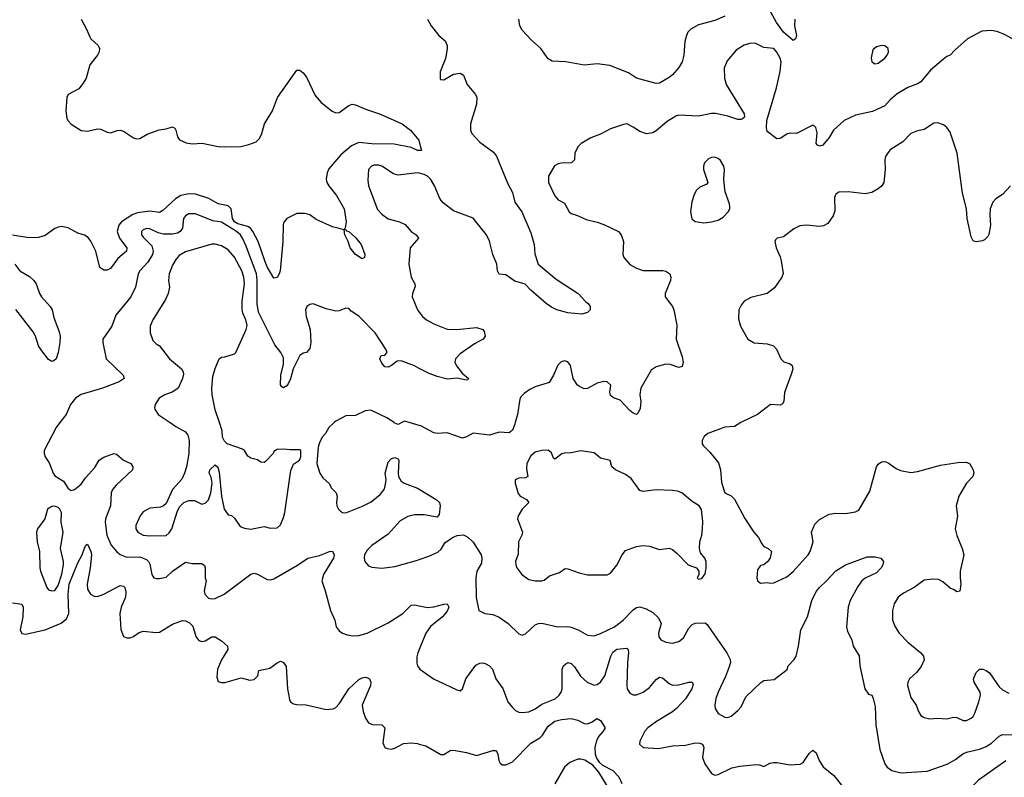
# Model space of a CAD drawing. Header units: inches. Extents: x 1384664 to 1536621, y 460766 to 646467.
# Tile 187 of 256: x 1427554 to 1433582, y 567828 to 572467. Entities that reach past the tile are written whole.
import ezdxf

# ---------------------------------------------------------------- set-up
doc = ezdxf.new("R2010")
doc.units = ezdxf.units.IN
doc.header["$MEASUREMENT"] = 0
for name, color, linetype in [('B4526', 7, 'Continuous'), ('B4527', 7, 'Continuous'), ('B4536', 7, 'Continuous'), ('B4537', 7, 'Continuous')]:
    doc.layers.add(name, color=color, linetype=linetype)

msp = doc.modelspace()

# ---------------------------------------------------------------- linework, layer by layer
at = {"layer": 'B4526', "color": 5}
for points, elevation in [([(1427800.5, 570000), (1427777.7, 569970), (1427703.8, 569830), (1427703.8, 569810), (1427710, 569791.3), (1427733.7, 569753.7), (1427758.7, 569690), (1427770, 569673), (1427822.3, 569642.3), (1427850, 569596), (1427870, 569583.8), (1427890, 569590.5), (1427930, 569623.7), (1427957.3, 569662.7), (1428014.5, 569725.5), (1428040.9, 569770), (1428070, 569789.1), (1428130, 569810.4), (1428147.7, 569807.7), (1428190, 569770.5), (1428234.8, 569750), (1428247.7, 569730), (1428244.9, 569710), (1428144.1, 569615.9), (1428123.1, 569590), (1428113.8, 569570), (1428109.4, 569490), (1428078.9, 569410), (1428077.4, 569390), (1428087.8, 569310), (1428114.5, 569250), (1428148.9, 569208.9), (1428170, 569192.4), (1428210, 569175.2), (1428290, 569177.5), (1428330, 569162.3), (1428342.3, 569150), (1428350, 569133.4), (1428362.6, 569070), (1428376, 569050), (1428390, 569044.9), (1428410, 569045.3), (1428450, 569054), (1428490, 569090.3), (1428570, 569145.5), (1428610, 569136.4), (1428670, 569137.6), (1428684.9, 569124.9), (1428690.2, 569110), (1428690.3, 569050.3), (1428695.8, 569030), (1428683.8, 568970), (1428687.3, 568950), (1428710, 568925.2), (1428730, 568920.2), (1428750, 568923.8), (1428805.4, 568950), (1428970, 569072.4), (1428990, 569077.6), (1429010, 569071.8), (1429070, 569040.2), (1429090, 569036.9), (1429110, 569042.3), (1429253.9, 569126.1), (1429319, 569170), (1429390, 569185.2), (1429450, 569210.3), (1429470, 569212.7), (1429479.6, 569190), (1429474.2, 569170), (1429413.7, 569070), (1429403.7, 569030), (1429424.9, 568970), (1429457.3, 568850), (1429482.4, 568790), (1429490.5, 568750), (1429510, 568725.5), (1429530, 568710.7), (1429559.8, 568699.8), (1429594.4, 568694.4), (1429630, 568696.4), (1429681.2, 568710), (1429810, 568774), (1429900.5, 568830), (1429950, 568881.1), (1429970, 568884.6), (1430000, 568877.9)], 740), ([(1428475.1, 570000), (1428510, 569975.8), (1428570, 569944.4), (1428583.5, 569923.5), (1428591.1, 569890), (1428590.2, 569810), (1428576.1, 569730), (1428563.9, 569690), (1428546.1, 569653.9), (1428489, 569590), (1428450, 569503.7), (1428434, 569490), (1428416.9, 569483.1), (1428350, 569476), (1428310, 569454), (1428291.7, 569430), (1428264.9, 569370), (1428264.6, 569350), (1428276.4, 569330), (1428310.2, 569310.2), (1428350, 569305.8), (1428450, 569308.9), (1428470, 569324.4), (1428485.1, 569350), (1428520.1, 569459.9), (1428534.8, 569485.2), (1428558, 569510), (1428590, 569523.1), (1428623.4, 569523.4), (1428670, 569501), (1428690, 569506), (1428710, 569526.8), (1428724.7, 569570), (1428731.6, 569630), (1428726.2, 569666.2), (1428713.2, 569690), (1428717.2, 569710), (1428750, 569741), (1428767.1, 569727.1), (1428776.1, 569696.1), (1428788.8, 569550), (1428805.3, 569470), (1428830, 569436), (1428850, 569430.8), (1428870, 569414), (1428904.4, 569364.4), (1428930, 569353), (1428970, 569346.4), (1429050, 569363.7), (1429090, 569354), (1429130, 569354.9), (1429150, 569373), (1429170, 569419.1), (1429178, 569450), (1429213.8, 569706.2), (1429230, 569744.7), (1429266, 569770), (1429275.3, 569790), (1429275.3, 569830), (1429270, 569834), (1429210, 569833.2), (1429170, 569838), (1429130, 569834.5), (1429110, 569822), (1429104.9, 569810), (1429058.7, 569761.3), (1429050, 569755.1), (1429030, 569758), (1429010, 569772), (1428970, 569782), (1428957.2, 569790), (1428950, 569795.1), (1428930, 569829.4), (1428917.4, 569837.4), (1428824, 569870), (1428807, 569887), (1428796, 569910), (1428793.2, 569950), (1428776.3, 570000)], 760), ([(1429480, 570000), (1429447.3, 569970), (1429427.1, 569932.9), (1429406, 569910), (1429390, 569875.3), (1429381.6, 569850), (1429373, 569750), (1429391, 569690), (1429410, 569662), (1429450, 569624.7), (1429461.3, 569601.3), (1429490.5, 569570), (1429497.1, 569550), (1429492.7, 569510), (1429495.5, 569490), (1429504.9, 569470), (1429518, 569458), (1429530, 569450.4), (1429550, 569447.9), (1429652.4, 569487.6), (1429705.5, 569514.5), (1429760.7, 569559.3), (1429784.8, 569590), (1429791.3, 569610), (1429796.9, 569650), (1429792.3, 569690), (1429810, 569758), (1429830, 569781), (1429850, 569786), (1429870, 569778), (1429876, 569770), (1429870.7, 569690), (1429874, 569670), (1429890, 569641), (1429908.4, 569628.4), (1429990, 569598.4), (1430000, 569592.4)], 760), ([(1429893.2, 570000), (1429870, 569989), (1429850, 569997.2), (1429845.8, 570000)], 760), ([(1430000, 569982.2), (1429937.9, 570000)], 760), ([(1430000, 569435.5), (1429970, 569435.6), (1429930, 569425.1), (1429882.5, 569397.5), (1429810, 569316.9), (1429710, 569246.9), (1429681.2, 569218.8), (1429664.6, 569190), (1429662.6, 569170), (1429667.2, 569150), (1429676.5, 569136.5), (1429690, 569123.7), (1429710, 569114.6), (1429770, 569108.9), (1429850, 569119.5), (1429990, 569158), (1430000, 569161.4)], 760), ([(1427510, 568896.1), (1427567.4, 568887.4), (1427575.2, 568870), (1427573.4, 568810), (1427558, 568730), (1427567.7, 568707.7), (1427590, 568704.7), (1427710, 568731.7), (1427808.8, 568771.2), (1427841.6, 568798.4), (1427855.8, 568830), (1427851, 568950), (1427857.2, 569010), (1427910, 569142.2), (1427936.9, 569190), (1427950, 569232), (1427959, 569250), (1427970, 569254.9), (1427990, 569211), (1427993, 569190), (1427985.3, 569110), (1427966.7, 569010), (1427970, 568980.4), (1427986.7, 568950), (1428010, 568936.3), (1428030, 568935), (1428070, 568950.1), (1428170, 569002), (1428190, 568998.7), (1428197.4, 568990), (1428203.7, 568963.7), (1428201.8, 568930), (1428176.3, 568870), (1428168.1, 568830), (1428172.7, 568732.7), (1428190.6, 568690.6), (1428210, 568681), (1428230, 568682.8), (1428250, 568690.6), (1428284.7, 568715.3), (1428310, 568722), (1428390, 568713.7), (1428410, 568717), (1428490, 568766), (1428550, 568788), (1428570, 568786.7), (1428594.1, 568774.1), (1428613.1, 568753.1), (1428632.6, 568690), (1428650, 568666.3), (1428670, 568659.1), (1428690, 568662.8), (1428730, 568688.7), (1428750, 568688.7), (1428790, 568664.2), (1428826, 568630), (1428828, 568610), (1428790, 568547), (1428765.8, 568490), (1428761.4, 568441.4), (1428770, 568414.8), (1428788.5, 568408.5), (1428810, 568408.5), (1428910, 568437.3), (1428963.5, 568423.5), (1428990, 568427.7), (1429012.7, 568450), (1429018, 568482), (1429084.6, 568495.4), (1429130, 568528.2), (1429150, 568538.8), (1429157.3, 568537.3), (1429170, 568531.3), (1429186.2, 568506.2), (1429193.7, 568370), (1429204.8, 568304.8), (1429211, 568290), (1429230, 568277.3), (1429250, 568273.4), (1429308.3, 568271.7), (1429430, 568243), (1429473.8, 568246.2), (1429490, 568254.9), (1429510, 568277.7), (1429570, 568370.2), (1429630, 568426), (1429650, 568437.6), (1429670, 568440.4), (1429690, 568434), (1429696, 568430), (1429704, 568410), (1429702, 568390), (1429651.1, 568270), (1429656, 568230), (1429670, 568190.4), (1429690, 568162), (1429711.5, 568151.5), (1429770, 568148.4), (1429790, 568130.8), (1429778, 568038), (1429788.8, 568010), (1429803.5, 568003.5), (1429830, 568000.6), (1429850, 568005.4), (1429904.3, 568035.7), (1429950, 568039.2), (1429990, 568034.1), (1430000, 568031.2)], 720), ([(1430000, 568610.3), (1429991.9, 568590), (1429985.9, 568565.9), (1429986.1, 568526.1), (1429990.3, 568510.3), (1430000, 568495.9)], 740)]:
    msp.add_lwpolyline(points, dxfattribs=dict(at, elevation=elevation))
at = {"layer": 'B4526', "color": 5, "elevation": 740}
msp.add_lwpolyline([(1427770, 569488.2), (1427750, 569485.7), (1427723.7, 569470), (1427707.7, 569410), (1427663.1, 569350), (1427657, 569330), (1427661.7, 569270), (1427675.3, 569210), (1427676.9, 569110), (1427680.8, 569090), (1427719.5, 568990), (1427730, 568976.4), (1427750, 568968.9), (1427770, 568971.8), (1427790, 569001.6), (1427811.1, 569071.1), (1427822.1, 569130), (1427821.7, 569150), (1427804.8, 569230), (1427820.3, 569330), (1427808.5, 569390), (1427809.7, 569450), (1427800.5, 569470), (1427790, 569480.5)], close=True, dxfattribs=at)
at = {"layer": 'B4527', "color": 5}
for points, elevation in [([(1427930.3, 572470), (1427963.7, 572410), (1427982.6, 572362.6), (1427990.4, 572350), (1428034.9, 572310), (1428042.4, 572290), (1428041.3, 572270), (1428030.4, 572250), (1427983, 572190), (1427961.3, 572110), (1427942.2, 572077.8), (1427915.2, 572044.8), (1427850.4, 572010), (1427843.2, 571990), (1427837.1, 571910), (1427843.2, 571863.2), (1427850, 571848.4), (1427868.5, 571828.5), (1427930, 571788.5), (1427970, 571784.6), (1428030, 571799), (1428050, 571796), (1428090, 571777.6), (1428110, 571774), (1428150, 571788.7), (1428170, 571790.3), (1428190, 571784.9), (1428250, 571743.8), (1428270, 571737.6), (1428290, 571740.3), (1428334.1, 571765.9), (1428407, 571793), (1428450, 571798.7), (1428490.3, 571810.3), (1428503.4, 571803.4), (1428510, 571791.3), (1428519.2, 571750), (1428532, 571732), (1428573.3, 571713.3), (1428610, 571707.3), (1428670.9, 571710.9), (1428770, 571691.5), (1428810, 571688.4), (1428908.7, 571690), (1428957.6, 571702.4), (1429000.9, 571719.1), (1429021.2, 571738.8), (1429035.8, 571770), (1429052.6, 571830), (1429100.7, 571910), (1429133.2, 571990), (1429250, 572158), (1429270, 572158), (1429290, 572141), (1429310, 572114.8), (1429362.5, 572002.5), (1429399.7, 571959.7), (1429467.1, 571907.1), (1429490, 571896.6), (1429510, 571898.2), (1429570, 571942.7), (1429590, 571950.3), (1429610, 571946.7), (1429676.4, 571916.4), (1429757.3, 571890), (1429894.8, 571830), (1429946, 571790), (1429997.1, 571730), (1430000, 571719)], 720), ([(1430000, 571666), (1429990, 571666), (1429950, 571683.7), (1429845.8, 571705.8), (1429710, 571707), (1429630, 571715), (1429584.9, 571695.1), (1429520.4, 571639.6), (1429447, 571553), (1429436.1, 571530), (1429430.9, 571490), (1429435.2, 571470), (1429446.2, 571450), (1429493.8, 571390), (1429540.2, 571310), (1429552.2, 571230), (1429546.8, 571193.2), (1429539.6, 571180.4), (1429470, 571198.9), (1429370, 571243.5), (1429330, 571271.3), (1429300.7, 571280.7), (1429250, 571279.8), (1429190.4, 571250), (1429173.1, 571230), (1429167.7, 571212.3), (1429165.6, 571110), (1429148.9, 570930), (1429142.7, 570910), (1429129.5, 570889.5), (1429110, 570884.5), (1429070, 570954.2), (1429054, 570990), (1429014.6, 571110), (1428982.1, 571170), (1428966.4, 571190), (1428950, 571201.1), (1428890, 571217.8), (1428869.9, 571230), (1428857.2, 571250), (1428848.2, 571308.2), (1428830, 571326.5), (1428770, 571339.6), (1428712.9, 571372.9), (1428630, 571399.6), (1428590, 571401.3), (1428541, 571390), (1428507.9, 571370), (1428430, 571298.7), (1428410, 571286.2), (1428350, 571295.4), (1428275.6, 571284.4), (1428246.4, 571273.6), (1428177.4, 571230), (1428160.1, 571210), (1428151.2, 571170), (1428165.1, 571130), (1428210.8, 571070), (1428208.7, 571050), (1428154.3, 571005.7), (1428110, 570944.3), (1428090, 570933.9), (1428070, 570934.3), (1428045.6, 570950), (1428019.9, 571050), (1427990.2, 571110.2), (1427973.5, 571133.5), (1427950, 571147.8), (1427910, 571160.4), (1427850, 571192.6), (1427810, 571201.5), (1427790, 571197.7), (1427770, 571188.9), (1427710, 571145.2), (1427670, 571133.9), (1427610, 571132.1), (1427510, 571148.2)], 720), ([(1430000, 571527.8), (1429990, 571530.3), (1429870, 571515.5), (1429842.7, 571522.7), (1429770, 571569.7), (1429750, 571575.6), (1429724, 571576), (1429707.3, 571570), (1429688.4, 571550), (1429684.7, 571484.7), (1429690.4, 571450), (1429744.2, 571304.2), (1429770, 571275.8), (1429810, 571248), (1429878.8, 571230), (1429913.3, 571213.3), (1429950.4, 571170), (1429981.6, 571150), (1429995.3, 571130), (1429944.9, 571070), (1429935.6, 570970), (1429950.4, 570890), (1429972, 570850), (1429974.3, 570834.3), (1429958.9, 570790), (1429956.5, 570770), (1429988.9, 570690), (1430000, 570675.6)], 740), ([(1430000, 570332.2), (1429970, 570348.2), (1429890, 570377.4), (1429864.2, 570375.8), (1429830.8, 570349.2), (1429810, 570338.8), (1429790, 570341.4), (1429770, 570363.5), (1429758.3, 570390), (1429766, 570410), (1429790, 570413.4), (1429804.5, 570430), (1429796.2, 570450), (1429729.8, 570550), (1429630, 570652), (1429582.5, 570682.5), (1429570, 570699), (1429550, 570700.9), (1429510, 570684.5), (1429490, 570682), (1429430, 570696.9), (1429350, 570726.6), (1429330, 570722.7), (1429311, 570710), (1429303.8, 570690), (1429307.7, 570650), (1429332.7, 570570), (1429337, 570490), (1429330, 570454), (1429310, 570429.6), (1429290, 570425.6), (1429270, 570411.6), (1429228.5, 570330), (1429212.1, 570267.9), (1429199, 570241), (1429190, 570226), (1429170, 570212.8), (1429158.9, 570218.9), (1429151.1, 570231.1), (1429153.6, 570290), (1429170, 570358), (1429170, 570397.2), (1429153.6, 570430), (1429117, 570477), (1429015.8, 570675.8), (1429007.5, 570727.5), (1429008.3, 570870), (1429003.7, 570910), (1428940.8, 571080.8), (1428917.6, 571130), (1428905.6, 571150), (1428882, 571170), (1428790, 571228.1), (1428735.9, 571235.9), (1428630, 571278.3), (1428590, 571278.2), (1428570, 571266.9), (1428556.9, 571250), (1428550.1, 571189.9), (1428537.1, 571170), (1428519.6, 571160.4), (1428490, 571153.3), (1428434.8, 571154.8), (1428402.3, 571162.3), (1428350, 571185.7), (1428332.1, 571187.9), (1428310, 571180.5), (1428299.5, 571170), (1428300.3, 571150), (1428310, 571136.4), (1428363.4, 571083.4), (1428370.9, 571050), (1428367, 571030), (1428338.3, 570981.7), (1428290.2, 570930), (1428278.5, 570910), (1428262.2, 570830), (1428234.7, 570770), (1428142, 570658), (1428118.8, 570590), (1428063, 570510), (1428062.4, 570490), (1428082.8, 570390), (1428187, 570290), (1428192.7, 570270), (1428162.4, 570250), (1428060.4, 570210), (1427930, 570172.6), (1427895.5, 570150), (1427864.3, 570110), (1427838.5, 570050), (1427800.5, 570000)], 740), ([(1428776.3, 570000), (1428750, 570078), (1428731.6, 570170), (1428729.7, 570210), (1428736.9, 570283.1), (1428750, 570332), (1428775.3, 570390), (1428790, 570401), (1428810, 570402.8), (1428870, 570420.7), (1428878, 570430), (1428939.8, 570570), (1428946.1, 570593.9), (1428938.6, 570630), (1428920.6, 570670), (1428915.2, 570695.2), (1428915.6, 570744.4), (1428929.9, 570850), (1428926.3, 570890), (1428914.2, 570930), (1428870, 571013.1), (1428830, 571058), (1428790, 571082), (1428750, 571093.3), (1428730, 571092.3), (1428570, 571045.6), (1428530, 571022.3), (1428510, 570999.7), (1428490, 570963.5), (1428468.9, 570910), (1428465.4, 570870), (1428471.3, 570830), (1428463.2, 570790), (1428446.2, 570753.8), (1428368.7, 570630), (1428352.4, 570590), (1428352.2, 570550), (1428370, 570502.8), (1428390, 570482), (1428410.3, 570470.3), (1428470.7, 570390), (1428545.5, 570330), (1428555.8, 570310), (1428556.7, 570296.7), (1428550.4, 570270), (1428523.8, 570210), (1428492.5, 570187.5), (1428442.8, 570170), (1428408, 570150), (1428382.8, 570110), (1428378.8, 570090), (1428381.4, 570081.4), (1428402.8, 570050), (1428475.1, 570000)], 760), ([(1427523.6, 570970), (1427556, 570930), (1427614.4, 570894.4), (1427641.1, 570870), (1427654.2, 570850), (1427675, 570790), (1427687.1, 570770), (1427740.2, 570710), (1427752, 570690), (1427763.5, 570643.5), (1427796.7, 570556.7), (1427801.6, 570530), (1427800.2, 570490), (1427790, 570429), (1427777, 570390), (1427762.6, 570377.4), (1427750, 570373.3), (1427730, 570386.6), (1427690, 570438.9), (1427669.8, 570470), (1427649.9, 570530), (1427636.3, 570556.3), (1427530, 570692.9)], 720), ([(1429845.8, 570000), (1429800.9, 570030), (1429704.4, 570075.6), (1429668.5, 570071.5), (1429610, 570042.7), (1429550, 570042), (1429490, 570009.2), (1429480, 570000)], 760), ([(1429937.9, 570000), (1429910, 570008), (1429893.2, 570000)], 760)]:
    msp.add_lwpolyline(points, dxfattribs=dict(at, elevation=elevation))
at = {"layer": 'B4527', "color": 5, "elevation": 720}
msp.add_lwpolyline([(1429650, 571002.7), (1429610, 571029.5), (1429578, 571070), (1429565.1, 571110), (1429544.5, 571150), (1429540.4, 571179.6), (1429550, 571182), (1429555.3, 571175.3), (1429570, 571170.8), (1429610, 571133.4), (1429644.9, 571090), (1429667.3, 571030), (1429664.7, 571010)], close=True, dxfattribs=at)
at = {"layer": 'B4536', "color": 5}
for points, elevation in [([(1430587.8, 570000), (1430585.2, 569990), (1430570, 569954), (1430550, 569937.6), (1430490, 569942.4), (1430430, 569923.5), (1430330, 569934.3), (1430290, 569912.3), (1430265.2, 569905.2), (1430170, 569938), (1430110, 569933.2), (1430090, 569938), (1430010, 569979.3), (1430000, 569982.2)], 760), ([(1431968.7, 570000), (1431930, 569977), (1431870, 569972.4), (1431766.8, 569933.2), (1431744.4, 569915.6), (1431732.2, 569890), (1431732.4, 569870), (1431738.9, 569858.9), (1431778.9, 569818.9), (1431832.8, 569752.8), (1431843.7, 569710), (1431850, 569634), (1431870.7, 569570.7), (1431910, 569550.7), (1431930, 569530.4), (1431993.3, 569413.3), (1432049.1, 569329.1), (1432076.4, 569296.4), (1432096.7, 569256.7), (1432110, 569241.6), (1432136, 569230), (1432157.3, 569210), (1432148, 569172), (1432134.8, 569150), (1432110, 569129), (1432090, 569124), (1432070, 569098), (1432067, 569050), (1432071.3, 569030), (1432090, 569016), (1432130, 569021), (1432150, 569016), (1432170, 569018.8), (1432250, 569055.8), (1432290, 569088.2), (1432381.3, 569190), (1432394, 569210), (1432410.9, 569270), (1432400.4, 569330), (1432421.9, 569378.1), (1432450, 569406.3), (1432510, 569438.3), (1432550, 569444.9), (1432610, 569443.7), (1432670, 569454), (1432690, 569463.1), (1432758.9, 569581.1), (1432799.6, 569730), (1432810, 569744.9), (1432830, 569760.7), (1432850, 569762), (1432870, 569753), (1432919.1, 569719.1), (1432946.7, 569706.7), (1433010, 569695.3), (1433050, 569699.8), (1433190, 569739.6), (1433296.1, 569756.1), (1433350, 569758.4), (1433370, 569747.3), (1433390.4, 569710), (1433394.4, 569690), (1433388.2, 569670), (1433350.2, 569629.8), (1433303.6, 569550), (1433286, 569490), (1433294, 569426), (1433280.5, 569350), (1433290.6, 569309.4), (1433324.2, 569230), (1433333.7, 569190), (1433311.8, 569090), (1433310.3, 569050), (1433314.9, 569010), (1433310, 568968), (1433290, 568964), (1433275.3, 568975.3), (1433250, 568985.1), (1433205.2, 569025.2), (1433179, 569039), (1433142.2, 569042.2), (1433090, 569034.8), (1433030, 568989.8), (1432963.7, 568956.3), (1432932.4, 568930), (1432907.2, 568890), (1432897.4, 568850), (1432896.5, 568790), (1432912.7, 568750), (1432936.9, 568710), (1432990, 568654.6), (1433070.6, 568590), (1433087.7, 568570), (1433090, 568548), (1433073.3, 568506.7), (1433044.9, 568470), (1433002, 568430), (1432990.5, 568410), (1432988.4, 568390), (1433010, 568316), (1433042, 568270), (1433055.5, 568230), (1433070, 568207.3), (1433090, 568193.4), (1433126.4, 568186.4), (1433170, 568190.3), (1433230, 568185.3), (1433270, 568197.1), (1433290, 568193.4), (1433330, 568176.4), (1433350, 568176.4), (1433378, 568190), (1433390, 568200.5), (1433400.1, 568219.9), (1433426, 568290), (1433435.6, 568330), (1433433.6, 568350), (1433396, 568410), (1433392.4, 568430), (1433410, 568470.6), (1433430, 568490.6), (1433450, 568490.4), (1433470, 568482.4), (1433490, 568466.7), (1433550, 568382), (1433570, 568363.7), (1433610, 568344)], 780), ([(1430000, 569592.4), (1430104, 569530), (1430123, 569510), (1430128.2, 569490), (1430122, 569438), (1430110, 569421.2), (1430030, 569435.4), (1430000, 569435.5)], 760), ([(1430000, 569161.4), (1430058.7, 569181.3), (1430113.4, 569206.6), (1430134.5, 569225.5), (1430156.2, 569263.8), (1430203.3, 569296.7), (1430231.4, 569308.6), (1430270, 569312), (1430298.1, 569298.1), (1430330, 569267.9), (1430378.3, 569190), (1430384.1, 569170), (1430380.1, 569139.9), (1430353.2, 569090), (1430347.2, 569050), (1430349.3, 568929.3), (1430365.7, 568850), (1430401, 568830), (1430450, 568824), (1430490, 568808), (1430545.3, 568770), (1430610, 568705.5), (1430630, 568698), (1430650, 568705.5), (1430710, 568761.7), (1430730, 568770.3), (1430750, 568771.5), (1430848.4, 568748.4), (1430910, 568750.9), (1430930, 568747.7), (1430973.1, 568730), (1431030, 568698.5), (1431070, 568694.9), (1431110, 568708), (1431194.3, 568750), (1431247.4, 568790), (1431310, 568853.4), (1431330, 568867.4), (1431350, 568871.8), (1431390, 568858.8), (1431430, 568836.8), (1431464, 568804), (1431480.6, 568770), (1431465.4, 568710), (1431467.2, 568687.2), (1431478, 568670), (1431510, 568654.9), (1431550, 568648.7), (1431590, 568659.5), (1431617.8, 568682.2), (1431650, 568741.3), (1431670, 568763.1), (1431690, 568772.4), (1431750, 568774.4), (1431763, 568763), (1431812.2, 568692.2), (1431882.2, 568590), (1431903.5, 568550), (1431905, 568530), (1431900.2, 568510), (1431875, 568445), (1431829, 568350), (1431814.6, 568310), (1431808.9, 568270), (1431812, 568250), (1431830, 568219.3), (1431870, 568196.4), (1431890, 568194.9), (1431910, 568201.6), (1431950, 568237.1), (1431970, 568259.3), (1431999.6, 568320.4), (1432091.1, 568408.9), (1432110, 568420.4), (1432173.4, 568426.6), (1432252.3, 568487.7), (1432258.3, 568510), (1432295.8, 568550), (1432307.1, 568570), (1432321.3, 568630), (1432335.7, 568730), (1432376, 568810), (1432404.2, 568910), (1432430, 568965.3), (1432450, 568990.2), (1432493.7, 569030), (1432550, 569092.2), (1432610, 569128.5), (1432741.1, 569178.9), (1432790, 569178.9), (1432826, 569170), (1432841.7, 569150), (1432837.7, 569130), (1432827, 569110), (1432799.2, 569080.8), (1432730, 569047.6), (1432708.5, 569031.5), (1432684, 568996), (1432637.8, 568910), (1432626.5, 568870), (1432615.6, 568750), (1432621.3, 568721.3), (1432648.4, 568670), (1432655.5, 568630), (1432692.4, 568572.4), (1432698, 568510), (1432728, 568370), (1432750, 568336), (1432770, 568331), (1432779.3, 568310), (1432790, 568262), (1432795.9, 568150), (1432818.9, 567998.9), (1432850, 567910.8), (1432864.9, 567890), (1432894, 567870), (1432950, 567856.2), (1433110, 567866.3), (1433231.5, 567908.5), (1433283.7, 567936.3), (1433328.5, 567971.5), (1433350, 567981.9), (1433430, 568001), (1433465.5, 568014.5), (1433502.4, 568037.6), (1433550, 568080.3), (1433570, 568090.3), (1433667.7, 568087.7)], 760), ([(1430000, 568877.9), (1430050, 568866.8), (1430089.1, 568870.9), (1430150, 568888.8), (1430170.7, 568890), (1430180.3, 568870), (1430170, 568845.4), (1430142, 568810), (1430068.1, 568751.9), (1430039.8, 568710), (1430000, 568610.3)], 740), ([(1430000, 568495.9), (1430004, 568490), (1430087.3, 568430), (1430230, 568364), (1430250, 568357.3), (1430265.2, 568370), (1430285.1, 568430), (1430346.1, 568513.9), (1430370, 568526), (1430390, 568528), (1430404.1, 568524.1), (1430430, 568510.5), (1430447.7, 568490), (1430468.5, 568430), (1430511.6, 568371.6), (1430542.9, 568290), (1430570, 568254.6), (1430590, 568236.5), (1430610, 568227.6), (1430630, 568224), (1430670, 568228.1), (1430710, 568246.2), (1430750, 568275.4), (1430831.2, 568308.8), (1430856.4, 568330), (1430869.8, 568350.2), (1430875.7, 568370), (1430874.3, 568490), (1430883.6, 568510), (1430897.1, 568522.9), (1430910, 568530.4), (1430930, 568525.3), (1430950, 568504.2), (1430987.9, 568447.9), (1431027.6, 568410), (1431070, 568392.6), (1431090, 568395.6), (1431110, 568410.3), (1431135.4, 568450), (1431172.2, 568570), (1431185.6, 568594.4), (1431210, 568611.8), (1431270, 568618), (1431279.1, 568610), (1431281.7, 568590), (1431274.4, 568530), (1431271.5, 568390), (1431273.4, 568370), (1431290, 568343.1), (1431310, 568333.7), (1431330, 568333.1), (1431370, 568350.2), (1431410, 568377.7), (1431450, 568426.4), (1431470, 568441.3), (1431490, 568438), (1431530, 568402.7), (1431550, 568392.2), (1431590, 568394.3), (1431650.2, 568410.2), (1431670.2, 568410.2), (1431676.5, 568396.5), (1431669.1, 568370), (1431630, 568308.5), (1431575.8, 568250), (1431551.1, 568228.9), (1431453.4, 568170), (1431400.2, 568130), (1431381.3, 568110), (1431350.5, 568050), (1431347.7, 568030), (1431370.4, 568010.4), (1431464.7, 568004.7), (1431550, 568019.8), (1431630, 568024.1), (1431690, 568039), (1431717.4, 568037.4), (1431733.1, 568030), (1431742.7, 568010), (1431733.6, 567950), (1431747.5, 567910), (1431790, 567850.4), (1431810, 567841.1), (1431830, 567844.6), (1431914.4, 567885.6), (1431963.5, 567896.5), (1432065.3, 567905.3), (1432083.7, 567903.7), (1432110, 567893.4), (1432146.5, 567913.5), (1432170, 567918), (1432190, 567918.3), (1432270, 567903.6), (1432331.3, 567908.7), (1432350, 567918.8), (1432386.7, 567973.3), (1432410, 567994.4), (1432430, 567977.3), (1432447.2, 567930), (1432471.9, 567891.9), (1432538.6, 567838.6), (1432593, 567770)], 740), ([(1430000, 568031.2), (1430039.7, 568019.7), (1430131.8, 567968.2), (1430150, 567968), (1430190, 567991.5), (1430210, 567994.2), (1430290, 567979.8), (1430350, 567961.5), (1430450, 567991.7), (1430470, 567993), (1430480.9, 567970), (1430486.9, 567930), (1430495.2, 567915.2), (1430510, 567904.7), (1430530, 567904.1), (1430570, 567923.2), (1430682.9, 568037.1), (1430739.2, 568070), (1430754.3, 568085.7), (1430790, 568140.2), (1430830, 568171), (1430870, 568181.8), (1430930, 568188.1), (1430970, 568176.9), (1431010, 568156.9), (1431030, 568154.6), (1431055.3, 568164.7), (1431090, 568187.7), (1431110, 568176), (1431138, 568130), (1431126.4, 568110), (1431099.3, 568080.7), (1431085.9, 568054.1), (1431075, 568010), (1431076.1, 567970), (1431084.3, 567944.3), (1431100.9, 567920.9), (1431122.1, 567902.1), (1431184.9, 567870), (1431221, 567830), (1431241, 567790)], 720), ([(1431150, 567776), (1431099.5, 567859.5), (1431061.7, 567901.7), (1431013, 567933), (1430990, 567939.4), (1430970, 567939.1), (1430922.3, 567917.7), (1430889.1, 567890.9), (1430830, 567788.9)], 720), ([(1433590, 567928.8), (1433423.2, 567810), (1433382.6, 567770), (1433319.8, 567680.2), (1433261.6, 567610), (1433247.7, 567550), (1433250.6, 567530), (1433263.8, 567510), (1433319.5, 567470), (1433377.7, 567437.7), (1433441.3, 567370), (1433490, 567330.2), (1433510, 567319.3), (1433532.3, 567312.3), (1433610, 567302)], 760)]:
    msp.add_lwpolyline(points, dxfattribs=dict(at, elevation=elevation))
at = {"layer": 'B4536', "color": 5, "elevation": 780}
msp.add_lwpolyline([(1430790, 569832), (1430750, 569829.6), (1430710, 569819.5), (1430683.4, 569796.6), (1430659.5, 569750), (1430656.4, 569716.4), (1430664.7, 569670), (1430650, 569662.7), (1430610, 569660.7), (1430588, 569650), (1430587.2, 569630), (1430605.4, 569565.4), (1430618, 569550), (1430656.3, 569530), (1430670.7, 569510), (1430630, 569469.6), (1430605.5, 569430), (1430602.4, 569410), (1430631.3, 569330), (1430627.6, 569310), (1430607.6, 569270), (1430606, 569194), (1430588.7, 569150), (1430590.4, 569130), (1430598.4, 569110), (1430628.2, 569070), (1430670, 569039.1), (1430710, 569030.4), (1430749.6, 569030.4), (1430765.1, 569034.9), (1430797.6, 569062.4), (1430857.6, 569082.4), (1430893.2, 569106.8), (1430910, 569105.5), (1430979.7, 569079.7), (1431030, 569067.7), (1431150, 569066.8), (1431170, 569078), (1431210, 569126), (1431242, 569190), (1431263.1, 569216.9), (1431330, 569242), (1431370, 569247.2), (1431410, 569243.1), (1431470, 569222), (1431530, 569230.4), (1431550, 569223.1), (1431579.4, 569199.4), (1431646, 569130), (1431698, 569110), (1431712, 569090), (1431712, 569068), (1431702, 569050), (1431710, 569042), (1431730, 569046), (1431750, 569074), (1431757.2, 569110), (1431757.2, 569150), (1431748.7, 569170), (1431722, 569202), (1431715.1, 569230), (1431718, 569270), (1431729.7, 569310), (1431734.3, 569350), (1431735.2, 569395.2), (1431727.8, 569467.8), (1431714, 569490), (1431670, 569516), (1431606.6, 569570), (1431580.3, 569580.3), (1431550, 569585), (1431450, 569587.8), (1431370, 569578.7), (1431350, 569585), (1431297.1, 569657.1), (1431261.6, 569681.6), (1431200.9, 569710), (1431178, 569730), (1431168.9, 569768.9), (1431110, 569782), (1431070, 569814), (1430990, 569828), (1430930, 569815.4), (1430886.4, 569813.6), (1430872, 569808), (1430830, 569775.3), (1430822.7, 569782.7), (1430810, 569814)], close=True, dxfattribs=at)
at = {"layer": 'B4537', "color": 5}
for points, elevation in [([(1432298.8, 572470), (1432298, 572430), (1432308.5, 572371.5), (1432304, 572350), (1432290, 572340.7), (1432230, 572390.9), (1432186.5, 572450), (1432130, 572553.7)], 740), ([(1431870, 572488), (1431810, 572463), (1431710, 572435.1), (1431662.8, 572410), (1431644.9, 572390), (1431636.3, 572370), (1431626.4, 572333.6), (1431620.5, 572250), (1431610.4, 572209.6), (1431590, 572175.3), (1431550.5, 572129.5), (1431530, 572114), (1431470, 572079), (1431450, 572077), (1431330, 572108.2), (1431281.6, 572141.6), (1431167.4, 572187.4), (1431090, 572197.7), (1431010, 572188.8), (1430898, 572210), (1430814.1, 572214.1), (1430790, 572227.3), (1430744.5, 572290), (1430684.7, 572344.7), (1430630, 572402.9), (1430615.8, 572430), (1430609.7, 572470)], 740), ([(1430050.8, 572470), (1430073.4, 572430), (1430119.1, 572370), (1430157.7, 572337.7), (1430170.2, 572310.2), (1430171.4, 572288.6), (1430160.3, 572230), (1430127.9, 572147.9), (1430127.1, 572107.1), (1430130, 572102), (1430150, 572098), (1430210, 572133.4), (1430250, 572140.5), (1430270, 572126.8), (1430292.4, 572070), (1430344.9, 572010), (1430353, 571990), (1430350.6, 571950), (1430314.6, 571830), (1430313.7, 571790), (1430322, 571770), (1430370, 571716.4), (1430455.1, 571655.1), (1430472.1, 571632.1), (1430541.6, 571461.6), (1430570.3, 571410), (1430584.6, 571350), (1430627.5, 571290), (1430682.7, 571162.7), (1430704, 571090), (1430707.3, 571032.7), (1430727.6, 570970), (1430838, 570878), (1430972, 570790), (1431019.9, 570739.9), (1431034.8, 570730), (1431046, 570710), (1431046, 570690), (1431030, 570674), (1430996.3, 570663.7), (1430910, 570673), (1430842.9, 570690), (1430810, 570706.2), (1430776.9, 570730), (1430682.2, 570810), (1430648.3, 570848.3), (1430585.2, 570865.2), (1430530, 570905.1), (1430488.7, 570908.7), (1430478.7, 570930), (1430474.3, 570970), (1430449.9, 571030), (1430430.3, 571110.3), (1430411.3, 571150), (1430330, 571251.2), (1430210, 571296.8), (1430145.7, 571345.7), (1430129.1, 571369.1), (1430093.9, 571450), (1430070, 571489), (1430050.5, 571510), (1430030, 571520.1), (1430000, 571527.8)], 740), ([(1433650, 572339.3), (1433578, 572378), (1433534.9, 572394.9), (1433502, 572402), (1433443.6, 572396.4), (1433357.1, 572350), (1433278.5, 572281.5), (1433250.4, 572249.6), (1433230, 572241.2), (1433210, 572226), (1433130, 572158), (1433070, 572087.1), (1433050, 572074), (1432990, 572051.8), (1432926.6, 572013.4), (1432882.8, 571977.2), (1432850, 571939.5), (1432773.9, 571906.1), (1432670, 571881.7), (1432600.4, 571850), (1432536.5, 571790), (1432510, 571746), (1432470, 571698), (1432450, 571692.3), (1432438, 571698), (1432430, 571708.7), (1432435.4, 571775.4), (1432427.6, 571807.6), (1432418.3, 571818.3), (1432410, 571820.7), (1432310, 571769.6), (1432270, 571772.3), (1432250, 571765.6), (1432210, 571739.5), (1432190, 571737.2), (1432130, 571782), (1432125.4, 571805.4), (1432127.1, 571850), (1432186.7, 572050), (1432210, 572150.7), (1432216.5, 572210), (1432210, 572232), (1432190, 572269.4), (1432170, 572291.8), (1432110, 572298), (1432061.4, 572321.4), (1432030, 572323.9), (1431988.3, 572311.7), (1431940.3, 572279.7), (1431884.1, 572215.9), (1431867.3, 572170), (1431868.3, 572110), (1431878.5, 572070), (1431988.7, 571890), (1431990.4, 571870), (1431979.6, 571860.4), (1431970, 571855.6), (1431950, 571856.4), (1431890, 571876.8), (1431813.8, 571893.8), (1431790, 571892.7), (1431710, 571875.5), (1431590, 571883.1), (1431570, 571876.1), (1431517, 571843), (1431450, 571786.6), (1431430, 571775.1), (1431391.8, 571768.2), (1431350, 571782), (1431310, 571809.6), (1431271.3, 571828.7), (1431250, 571825.2), (1431170, 571799.6), (1431110, 571766.6), (1431050, 571744), (1430992, 571710), (1430971.3, 571688.7), (1430952, 571650), (1430951, 571610), (1430932, 571590), (1430870, 571589.3), (1430850, 571585.2), (1430828, 571572), (1430790.5, 571510), (1430790.5, 571469.5), (1430830, 571388.2), (1430850, 571364.9), (1430890, 571344), (1430917.1, 571290), (1430930, 571280.3), (1430968.8, 571268.8), (1431022.8, 571242.8), (1431090, 571228), (1431130, 571212.7), (1431219.1, 571170), (1431235.5, 571150), (1431250.7, 571110), (1431246.7, 571030), (1431251.9, 571011.9), (1431290, 570968.4), (1431330, 570945.3), (1431370, 570931.7), (1431491.7, 570931.7), (1431510, 570928), (1431533.4, 570910), (1431539.3, 570890), (1431538.4, 570870), (1431506, 570790), (1431505.5, 570770), (1431551, 570710), (1431558.8, 570690), (1431577.5, 570597.5), (1431571.8, 570510), (1431610, 570402.8), (1431614.8, 570370), (1431610, 570342.7), (1431590, 570337.7), (1431536.2, 570356.2), (1431510, 570358.7), (1431450, 570341), (1431419.8, 570320.2), (1431356.9, 570210), (1431351.1, 570170), (1431355.6, 570130), (1431353, 570087), (1431341.1, 570058.9), (1431330, 570049.4), (1431310, 570057), (1431290, 570073.6), (1431230, 570137.4), (1431190, 570151.8), (1431170, 570165.2), (1431167.2, 570187.2), (1431172.3, 570230), (1431150, 570249.3), (1431130, 570251.6), (1431090, 570241.6), (1431030, 570209.7), (1431010, 570206.6), (1430980.9, 570220.9), (1430969.7, 570230), (1430942, 570270), (1430926.6, 570350), (1430910, 570372.7), (1430890, 570378), (1430867.9, 570372.1), (1430847.7, 570352.3), (1430822, 570290), (1430794.4, 570245.6), (1430710, 570218.9), (1430676.9, 570203.1), (1430641.3, 570178.7), (1430622, 570158), (1430615.6, 570144.4), (1430601.1, 570050), (1430587.8, 570000)], 760), ([(1433619.3, 571450), (1433570, 571397), (1433530, 571369.5), (1433510.3, 571349.7), (1433494, 571310), (1433492.2, 571270), (1433497.1, 571210), (1433487.3, 571152.7), (1433481, 571139), (1433460.7, 571119.3), (1433447.9, 571112.1), (1433410, 571107), (1433390, 571114), (1433378.4, 571138.4), (1433354.3, 571250), (1433349.8, 571310), (1433325.8, 571405.8), (1433292.5, 571650), (1433250, 571778), (1433230, 571807.6), (1433210, 571824.2), (1433175.1, 571835.1), (1433150, 571833.7), (1433090, 571794.3), (1433050, 571786.9), (1433010, 571771.1), (1432960.2, 571719.8), (1432883.8, 571670), (1432870, 571654.5), (1432854, 571630), (1432850.3, 571610), (1432851.7, 571548.3), (1432844.9, 571470), (1432832.7, 571450), (1432810, 571431.5), (1432770, 571408.4), (1432730, 571400.4), (1432626.4, 571413.6), (1432568, 571412), (1432550, 571399), (1432542, 571378), (1432543.5, 571296.5), (1432534.8, 571265.2), (1432501.4, 571218.6), (1432475.2, 571204.8), (1432450, 571200.3), (1432370, 571209), (1432330, 571204.5), (1432293.6, 571186.4), (1432230, 571138.4), (1432192, 571130), (1432181.1, 571118.9), (1432177.3, 571110), (1432184.4, 571070), (1432210, 571014.8), (1432216, 570990), (1432226.8, 570913.2), (1432218.8, 570890), (1432175.1, 570824.9), (1432130, 570791.5), (1432030, 570766.3), (1431990, 570744.5), (1431970, 570719.3), (1431956.4, 570690), (1431954.9, 570634.9), (1431967.3, 570590), (1432011, 570510), (1432050, 570488.2), (1432130, 570483.1), (1432169.1, 570469.1), (1432187, 570450), (1432212.7, 570390), (1432232.7, 570372.7), (1432270, 570360.3), (1432283.8, 570350), (1432286.3, 570330), (1432279.7, 570300.3), (1432235.9, 570184.1), (1432231.4, 570128.6), (1432224.2, 570115.8), (1432210, 570106), (1432150, 570111), (1432070.2, 570049.8), (1431975.8, 570004.2), (1431968.7, 570000)], 780), ([(1430000, 571719), (1430014, 571666), (1430000, 571666)], 720), ([(1430000, 570675.6), (1430019.6, 570650), (1430045.3, 570630), (1430090, 570604.2), (1430170, 570573), (1430230, 570569.3), (1430350, 570582.6), (1430390, 570570.5), (1430396.9, 570556.9), (1430403, 570530), (1430390.6, 570510), (1430338.5, 570481.5), (1430250, 570420.5), (1430222, 570390), (1430218.7, 570370), (1430227.9, 570347.9), (1430263.7, 570303.7), (1430301, 570270), (1430297.3, 570262.7), (1430290, 570259), (1430232.1, 570272.1), (1430173.5, 570266.5), (1430110, 570281.9), (1430060.3, 570300.3), (1430000, 570332.2)], 740)]:
    msp.add_lwpolyline(points, dxfattribs=dict(at, elevation=elevation))
for points, elevation in [([(1432830, 572308.9), (1432798.3, 572301.7), (1432776.4, 572283.6), (1432765.7, 572234.3), (1432770.2, 572210.2), (1432790, 572197.6), (1432810, 572201.4), (1432850, 572231.2), (1432865, 572250), (1432872.3, 572267.7), (1432871.4, 572291.4), (1432850, 572307.6)], 760), ([(1431810, 571625.1), (1431790, 571623.6), (1431770, 571615.6), (1431746, 571590), (1431739.3, 571570), (1431739.5, 571550), (1431767.3, 571470), (1431759.9, 571460.1), (1431718, 571442), (1431697.6, 571422.4), (1431683.1, 571396.9), (1431668.2, 571351.8), (1431659.5, 571290), (1431668.1, 571248.1), (1431690, 571230.6), (1431742.6, 571222.6), (1431790, 571228.9), (1431830, 571240.3), (1431861.4, 571258.6), (1431891.5, 571290), (1431901.3, 571310), (1431902, 571322), (1431899.7, 571339.7), (1431873.4, 571413.4), (1431867.7, 571447.7), (1431864.4, 571490), (1431867.8, 571550), (1431864.2, 571570), (1431844.9, 571604.9), (1431830, 571618)], 780)]:
    msp.add_lwpolyline(points, close=True, dxfattribs=dict(at, elevation=elevation))

doc.saveas('drawing.dxf')
